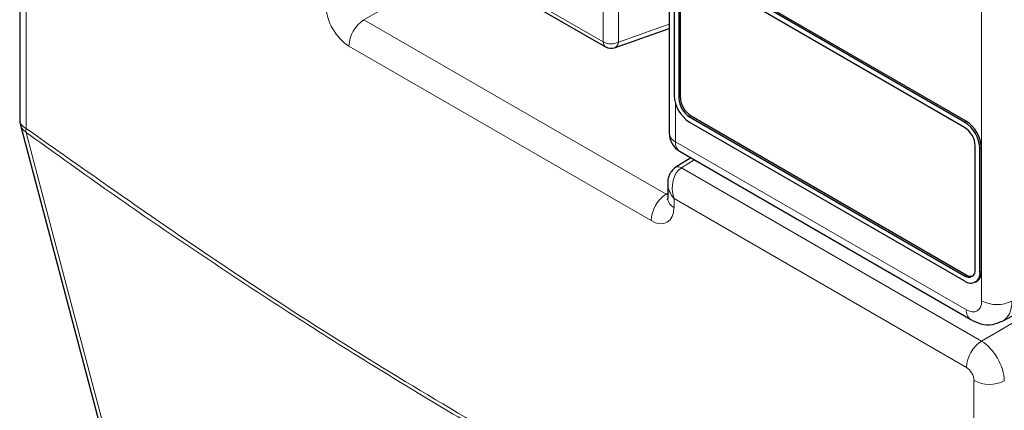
# Paper-space layout 'Blatt2' of a CAD drawing. Header units: millimetres. Extents: x 5 to 418, y 2 to 292.
# Tile 8 of 70: x 94.1 to 112.32, y 166.21 to 173.43. Entities that reach past the tile are written whole.
import ezdxf

# ---------------------------------------------------------------- set-up
doc = ezdxf.new("R2010")
doc.units = ezdxf.units.MM

psp = doc.layouts.new('Blatt2')

# ---------------------------------------------------------------- linework, layer by layer
at = {"color": 7, "linetype": 'Continuous', "lineweight": 18}
for p, q in [((111.902, 168.232), (111.902, 195.559)), ((94.215, 176.886), (94.215, 171.423)), ((101.925, 174.737), (104.899, 173.02)), ((102.269, 174.471), (100.47, 173.432)), ((104.899, 173.02), (104.899, 174.106)), ((105.18, 174.105), (105.18, 173.018)), ((100.47, 173.432), (106.061, 170.204)), ((105.18, 173.018), (106.119, 173.349)), ((105.784, 169.717), (100.192, 172.945)), ((106.236, 171.885), (106.236, 171.176)), ((106.297, 171.98), (106.325, 171.996)), ((106.495, 171.637), (106.523, 171.653)), ((111.586, 171.539), (111.615, 171.556)), ((106.236, 171.176), (111.619, 168.068)), ((111.869, 171.049), (111.897, 171.066)), ((106.582, 170.841), (106.344, 170.694)), ((106.344, 170.694), (111.897, 167.489)), ((106.061, 170.204), (106.091, 170.222)), ((111.619, 167.002), (106.208, 170.126)), ((106.208, 170.126), (106.208, 169.962)), ((111.897, 167.489), (115.203, 169.397)), ((111.869, 168.763), (111.897, 168.779)), ((111.586, 168.698), (111.615, 168.714)), ((111.76, 161.294), (111.76, 166.757))]:
    psp.add_line(p, q, dxfattribs=at)
at = {"color": 7, "linetype": 'Continuous', "lineweight": 25}
for p, q in [((94.098, 177.049), (94.098, 171.586)), ((106.119, 176.475), (106.119, 171.34)), ((101.966, 174.646), (104.941, 172.928)), ((111.586, 171.539), (106.495, 174.478)), ((111.615, 171.556), (106.523, 174.495)), ((106.212, 174.315), (106.212, 172.029)), ((106.297, 174.266), (106.297, 171.98)), ((106.325, 174.282), (106.325, 171.996)), ((111.586, 171.441), (106.495, 174.38)), ((105.107, 172.913), (106.119, 173.269)), ((94.112, 171.484), (97.917, 157.09)), ((106.495, 171.637), (111.586, 168.698)), ((106.495, 171.539), (111.586, 168.6)), ((106.523, 171.653), (111.615, 168.714)), ((106.319, 170.993), (111.702, 167.885)), ((111.784, 168.812), (111.784, 171.098)), ((111.869, 168.763), (111.869, 171.049)), ((111.897, 168.779), (111.897, 171.066)), ((106.522, 170.876), (106.242, 170.703)), ((106.091, 170.404), (106.091, 170.126)), ((112.288, 167.857), (115.141, 169.391)), ((111.786, 168.58), (111.815, 168.596))]:
    psp.add_line(p, q, dxfattribs=at)
at = {"color": 7, "linetype": 'Continuous', "lineweight": 18, "flags": 128}
psp.add_lwpolyline([(94.216, 171.349), (94.36, 170.805), (94.936, 168.625), (97.24, 159.908), (98.02, 156.955)], dxfattribs=at)
at = {"color": 7, "linetype": 'Continuous', "lineweight": 18}
for centre, radius, start, end in [((100.808, 172.917), 0.616, 123.2297, 177.3477), ((105.041, 173.294), 0.308, 242.6565, 296.7662), ((105, 173.01), 0.101, 174.3555, 234.3323), ((105.056, 173.026), 0.124, 294.3783, 356.6373), ((94.295, 171.604), 0.198, 185.0787, 246.2415), ((94.329, 171.545), 0.226, 195.7134, 239.8477), ((94.484, 171.388), 0.272, 172.5246, 188.0684), ((106.315, 171.357), 0.198, 185.0787, 246.2415), ((106.432, 171.155), 0.198, 173.763, 234.9248), ((106.286, 170.613), 0.1, 54.4735, 116.3419), ((106.399, 169.689), 0.616, 123.2297, 177.3477), ((106.282, 170.139), 0.192, 184.1293, 247.1908), ((112.185, 168.779), 0.616, 242.6565, 296.7662), ((111.816, 168.047), 0.198, 173.7645, 234.9088), ((112.235, 166.973), 0.616, 123.2297, 177.3477), ((112.044, 167.304), 0.616, 242.6565, 296.7662)]:
    psp.add_arc(centre, radius, start, end, dxfattribs=at)
at = {"color": 7, "linetype": 'Continuous', "lineweight": 25}
for centre, radius, start, end in [((105.041, 173.102), 0.2, 240.0027, 289.3798), ((106.826, 172.057), 0.615, 182.6055, 237.3945), ((106.727, 171.999), 0.43, 182.6055, 237.3945), ((106.755, 172.016), 0.43, 182.6055, 237.3945), ((94.498, 171.586), 0.4, 180, 194.8064), ((111.255, 171.021), 0.615, 2.6055, 57.3945), ((111.283, 171.038), 0.615, 2.6055, 57.3945), ((106.519, 171.34), 0.4, 180, 240.0027), ((111.354, 171.079), 0.43, 2.6055, 57.3945), ((111.664, 168.792), 0.122, 230.7967, 9.214), ((111.697, 168.735), 0.175, 230.7967, 9.214), ((111.701, 168.758), 0.197, 305.0133, 6.2988), ((111.699, 168.835), 0.148, 235.1435, 285.9932)]:
    psp.add_arc(centre, radius, start, end, dxfattribs=at)
at = {"color": 7, "linetype": 'Continuous', "lineweight": 18}
for centre, major_axis, ratio, start_param, end_param in [((100.192, 173.435), (-0.3, 0.52), 0.577557, 0.785632, 2.356124), ((106.491, 170.289), (-0.053, 0.438), 0.71152, 0.311367, 1.86471), ((106.491, 170.289), (0.353, -0.265), 0.711499, 3.664378, 4.418325), ((106.066, 170.371), (-0.09, 0.179), 0.575107, 2.391031, 2.605162), ((105.783, 170.207), (-0.3, 0.52), 0.577206, 2.356428, 3.92692), ((111.619, 168.395), (-0.2, 0.347), 0.577206, 2.356428, 3.92692), ((111.902, 168.558), (-0.389, 0.699), 0.577293, 3.119125, 3.935643), ((111.902, 167.002), (-0.3, 0.52), 0.56389, 3.927223, 5.497715), ((111.619, 166.838), (-0.1, 0.173), 0.577557, 3.927224, 5.497716)]:
    psp.add_ellipse(centre, major_axis=major_axis, ratio=ratio, start_param=start_param, end_param=end_param, dxfattribs=at)
for points, knots in [([(94.215, 171.423), (95.678, 170.392), (98.608, 168.327), (103.013, 165.645), (107.408, 163.251), (110.308, 161.947), (111.76, 161.294)], [0, 0, 0, 0, 0.250822, 0.502682, 0.750834, 1, 1, 1, 1]), ([(111.78, 161.21), (111.057, 161.528), (109.61, 162.163), (107.428, 163.223), (105.239, 164.362), (103.284, 165.453), (101.568, 166.464), (100.092, 167.37), (98.616, 168.313), (97.141, 169.293), (95.673, 170.302), (94.7, 171.002), (94.216, 171.349)], [0, 0, 0, 0, 0.124016, 0.248154, 0.372669, 0.497311, 0.581158, 0.665006, 0.748892, 0.832895, 0.916936, 1, 1, 1, 1])]:
    psp.add_open_spline(points, degree=3, knots=knots, dxfattribs=at)
at = {"color": 7, "linetype": 'Continuous', "lineweight": 25}
for points, knots in [([(106.242, 170.703), (106.212, 170.679), (106.153, 170.633), (106.105, 170.529), (106.086, 170.446), (106.093, 170.397), (106.094, 170.388)], [0, 0, 0, 0, 0.309312, 0.603282, 0.923148, 1, 1, 1, 1]), ([(106.091, 170.126), (106.09, 170.116), (106.088, 170.106), (106.09, 170.11), (106.09, 170.111)], [0, 0, 0, 0, 0.911933, 1, 1, 1, 1]), ([(111.702, 167.885), (111.763, 167.856), (111.888, 167.796), (112.095, 167.78), (112.219, 167.832), (112.275, 167.856)], [0, 0, 0, 0, 0.333697, 0.697753, 1, 1, 1, 1])]:
    psp.add_open_spline(points, degree=3, knots=knots, dxfattribs=at)

doc.saveas('drawing.dxf')
